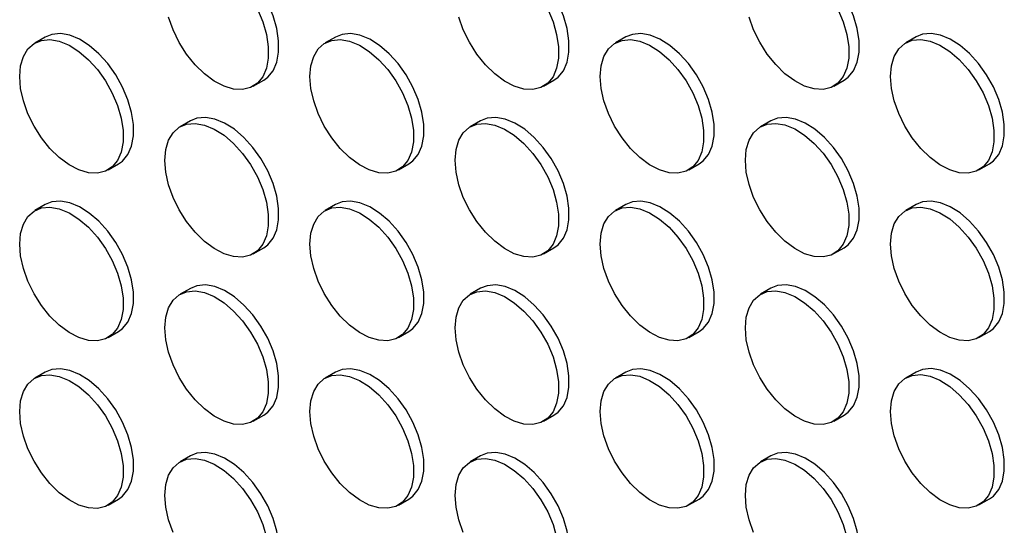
# Model space of a CAD drawing. Header units: millimetres. Extents: x 0 to 2235, y 0 to 1727.
# Tile 13 of 41: x 1792 to 1881, y 1281 to 1327. Entities that reach past the tile are written whole.
import ezdxf

# ---------------------------------------------------------------- set-up
doc = ezdxf.new("R2010")
doc.units = ezdxf.units.MM
doc.header["$LTSCALE"] = 8

msp = doc.modelspace()

# ---------------------------------------------------------------- linework, layer by layer
for p, q in [((1794.176, 1325.164), (1793.233, 1324.62)), ((1820.575, 1325.167), (1819.632, 1324.623)), ((1846.973, 1325.169), (1846.031, 1324.625)), ((1873.372, 1325.172), (1872.429, 1324.628)), ((1813.099, 1320.695), (1814.042, 1321.239)), ((1839.497, 1320.698), (1840.44, 1321.242)), ((1865.896, 1320.7), (1866.839, 1321.244)), ((1807.375, 1317.545), (1806.433, 1317)), ((1833.774, 1317.547), (1832.831, 1317.003)), ((1860.173, 1317.55), (1859.23, 1317.005)), ((1799.899, 1313.073), (1800.842, 1313.617)), ((1826.298, 1313.075), (1827.241, 1313.62)), ((1852.697, 1313.078), (1853.64, 1313.622)), ((1879.095, 1313.08), (1880.038, 1313.624)), ((1794.176, 1309.922), (1793.233, 1309.378)), ((1820.575, 1309.925), (1819.632, 1309.38)), ((1846.973, 1309.927), (1846.031, 1309.383)), ((1873.372, 1309.93), (1872.429, 1309.385)), ((1813.099, 1305.453), (1814.042, 1305.997)), ((1839.497, 1305.455), (1840.44, 1306)), ((1865.896, 1305.458), (1866.839, 1306.002)), ((1807.375, 1302.302), (1806.433, 1301.758)), ((1833.774, 1302.305), (1832.831, 1301.761)), ((1860.173, 1302.307), (1859.23, 1301.763)), ((1799.899, 1297.831), (1800.842, 1298.375)), ((1826.298, 1297.833), (1827.241, 1298.377)), ((1852.697, 1297.836), (1853.64, 1298.38)), ((1879.095, 1297.838), (1880.038, 1298.382)), ((1794.176, 1294.68), (1793.233, 1294.136)), ((1820.575, 1294.683), (1819.632, 1294.138)), ((1846.973, 1294.685), (1846.031, 1294.141)), ((1873.372, 1294.688), (1872.429, 1294.143)), ((1813.099, 1290.211), (1814.042, 1290.755)), ((1839.497, 1290.213), (1840.44, 1290.758)), ((1865.896, 1290.216), (1866.839, 1290.76)), ((1807.375, 1287.06), (1806.433, 1286.516)), ((1833.774, 1287.063), (1832.831, 1286.519)), ((1860.173, 1287.065), (1859.23, 1286.521)), ((1799.899, 1282.589), (1800.842, 1283.133)), ((1826.298, 1282.591), (1827.241, 1283.135)), ((1852.697, 1282.594), (1853.64, 1283.138)), ((1879.095, 1282.596), (1880.038, 1283.14))]:
    msp.add_line(p, q)
at = {"flags": 128}
for points in [[(1814.042, 1321.239), (1814.414, 1321.509), (1814.898, 1322.1), (1815.232, 1322.868), (1815.401, 1323.787), (1815.401, 1324.821), (1815.232, 1325.936), (1814.898, 1327.089), (1814.414, 1328.239), (1813.796, 1329.345), (1813.065, 1330.367), (1812.25, 1331.267), (1811.379, 1332.014), (1810.484, 1332.58), (1809.597, 1332.945), (1808.75, 1333.095), (1807.974, 1333.026), (1807.375, 1332.787)], [(1840.44, 1321.242), (1840.813, 1321.511), (1841.297, 1322.102), (1841.63, 1322.871), (1841.8, 1323.789), (1841.8, 1324.824), (1841.63, 1325.938), (1841.297, 1327.091), (1840.813, 1328.241), (1840.194, 1329.347), (1839.464, 1330.369), (1838.649, 1331.27), (1837.778, 1332.016), (1836.883, 1332.582), (1835.996, 1332.947), (1835.149, 1333.098), (1834.373, 1333.028), (1833.774, 1332.789)], [(1866.839, 1321.244), (1867.211, 1321.514), (1867.696, 1322.105), (1868.029, 1322.873), (1868.198, 1323.791), (1868.198, 1324.826), (1868.029, 1325.94), (1867.696, 1327.094), (1867.211, 1328.244), (1866.593, 1329.35), (1865.863, 1330.372), (1865.048, 1331.272), (1864.177, 1332.019), (1863.281, 1332.585), (1862.394, 1332.95), (1861.547, 1333.1), (1860.771, 1333.031), (1860.173, 1332.792)], [(1813.471, 1327.695), (1813.956, 1326.544), (1814.289, 1325.391), (1814.458, 1324.277), (1814.458, 1323.242), (1814.289, 1322.324), (1813.956, 1321.555), (1813.471, 1320.965), (1812.853, 1320.573), (1812.123, 1320.394), (1811.307, 1320.434), (1810.437, 1320.693), (1809.541, 1321.161), (1808.654, 1321.82), (1807.807, 1322.648), (1807.031, 1323.613), (1806.354, 1324.682), (1805.8, 1325.815), (1805.389, 1326.972)], [(1839.87, 1327.697), (1840.354, 1326.547), (1840.687, 1325.394), (1840.857, 1324.28), (1840.857, 1323.245), (1840.687, 1322.326), (1840.354, 1321.558), (1839.87, 1320.967), (1839.251, 1320.575), (1838.521, 1320.396), (1837.706, 1320.437), (1836.835, 1320.696), (1835.94, 1321.163), (1835.053, 1321.823), (1834.206, 1322.65), (1833.43, 1323.616), (1832.753, 1324.684), (1832.199, 1325.818), (1831.788, 1326.974)], [(1866.268, 1327.7), (1866.753, 1326.549), (1867.086, 1325.396), (1867.256, 1324.282), (1867.256, 1323.247), (1867.086, 1322.329), (1866.753, 1321.56), (1866.268, 1320.97), (1865.65, 1320.578), (1864.92, 1320.399), (1864.105, 1320.439), (1863.234, 1320.698), (1862.339, 1321.166), (1861.452, 1321.825), (1860.605, 1322.652), (1859.829, 1323.618), (1859.151, 1324.687), (1858.597, 1325.82), (1858.187, 1326.977)], [(1800.842, 1313.617), (1801.215, 1313.887), (1801.699, 1314.477), (1802.032, 1315.246), (1802.202, 1316.164), (1802.202, 1317.199), (1802.032, 1318.313), (1801.699, 1319.466), (1801.215, 1320.617), (1800.596, 1321.723), (1799.866, 1322.744), (1799.051, 1323.645), (1798.18, 1324.392), (1797.285, 1324.958), (1796.398, 1325.322), (1795.551, 1325.473), (1794.775, 1325.403), (1794.176, 1325.164)], [(1827.241, 1313.62), (1827.613, 1313.889), (1828.098, 1314.48), (1828.431, 1315.248), (1828.601, 1316.167), (1828.601, 1317.202), (1828.431, 1318.316), (1828.098, 1319.469), (1827.613, 1320.619), (1826.995, 1321.725), (1826.265, 1322.747), (1825.45, 1323.647), (1824.579, 1324.394), (1823.684, 1324.96), (1822.796, 1325.325), (1821.95, 1325.475), (1821.173, 1325.406), (1820.575, 1325.167)], [(1853.64, 1313.622), (1854.012, 1313.892), (1854.496, 1314.482), (1854.83, 1315.251), (1854.999, 1316.169), (1854.999, 1317.204), (1854.83, 1318.318), (1854.496, 1319.471), (1854.012, 1320.622), (1853.394, 1321.728), (1852.663, 1322.749), (1851.848, 1323.65), (1850.977, 1324.397), (1850.082, 1324.963), (1849.195, 1325.327), (1848.348, 1325.478), (1847.572, 1325.408), (1846.973, 1325.169)], [(1880.038, 1313.624), (1880.411, 1313.894), (1880.895, 1314.485), (1881.228, 1315.253), (1881.398, 1316.172), (1881.398, 1317.207), (1881.228, 1318.321), (1880.895, 1319.474), (1880.411, 1320.624), (1879.792, 1321.73), (1879.062, 1322.752), (1878.247, 1323.652), (1877.376, 1324.399), (1876.481, 1324.965), (1875.594, 1325.33), (1874.747, 1325.48), (1873.971, 1325.411), (1873.372, 1325.172)], [(1791.852, 1321.568), (1791.937, 1322.549), (1792.19, 1323.396), (1792.601, 1324.079), (1793.155, 1324.572), (1793.832, 1324.859), (1794.608, 1324.929), (1795.455, 1324.778), (1796.342, 1324.413), (1797.237, 1323.847), (1798.108, 1323.101), (1798.923, 1322.2), (1799.653, 1321.178), (1800.272, 1320.072), (1800.756, 1318.922), (1801.089, 1317.769), (1801.259, 1316.655), (1801.259, 1315.62), (1801.089, 1314.702), (1800.756, 1313.933), (1800.272, 1313.342), (1799.653, 1312.95), (1798.923, 1312.771), (1798.108, 1312.812), (1797.237, 1313.071), (1796.342, 1313.538), (1795.455, 1314.198), (1794.608, 1315.025), (1793.832, 1315.991), (1793.155, 1317.059), (1792.601, 1318.193), (1792.19, 1319.35), (1791.937, 1320.488), (1791.852, 1321.568)], [(1818.251, 1321.57), (1818.336, 1322.551), (1818.589, 1323.399), (1818.999, 1324.081), (1819.553, 1324.575), (1820.231, 1324.862), (1821.007, 1324.931), (1821.854, 1324.781), (1822.741, 1324.416), (1823.636, 1323.85), (1824.507, 1323.103), (1825.322, 1322.203), (1826.052, 1321.181), (1826.67, 1320.075), (1827.155, 1318.924), (1827.488, 1317.771), (1827.658, 1316.657), (1827.658, 1315.622), (1827.488, 1314.704), (1827.155, 1313.936), (1826.67, 1313.345), (1826.052, 1312.953), (1825.322, 1312.774), (1824.507, 1312.815), (1823.636, 1313.073), (1822.741, 1313.541), (1821.854, 1314.2), (1821.007, 1315.028), (1820.231, 1315.993), (1819.553, 1317.062), (1818.999, 1318.195), (1818.589, 1319.352), (1818.336, 1320.491), (1818.251, 1321.57)], [(1844.65, 1321.573), (1844.735, 1322.554), (1844.987, 1323.401), (1845.398, 1324.084), (1845.952, 1324.577), (1846.629, 1324.864), (1847.405, 1324.934), (1848.252, 1324.783), (1849.139, 1324.418), (1850.035, 1323.852), (1850.905, 1323.106), (1851.721, 1322.205), (1852.451, 1321.183), (1853.069, 1320.077), (1853.554, 1318.927), (1853.887, 1317.774), (1854.056, 1316.66), (1854.056, 1315.625), (1853.887, 1314.707), (1853.554, 1313.938), (1853.069, 1313.347), (1852.451, 1312.955), (1851.721, 1312.776), (1850.905, 1312.817), (1850.035, 1313.076), (1849.139, 1313.543), (1848.252, 1314.203), (1847.405, 1315.03), (1846.629, 1315.996), (1845.952, 1317.064), (1845.398, 1318.198), (1844.987, 1319.355), (1844.735, 1320.493), (1844.65, 1321.573)], [(1871.048, 1321.575), (1871.133, 1322.556), (1871.386, 1323.403), (1871.797, 1324.086), (1872.351, 1324.58), (1873.028, 1324.867), (1873.804, 1324.936), (1874.651, 1324.786), (1875.538, 1324.421), (1876.433, 1323.855), (1877.304, 1323.108), (1878.119, 1322.207), (1878.849, 1321.186), (1879.468, 1320.08), (1879.952, 1318.929), (1880.285, 1317.776), (1880.455, 1316.662), (1880.455, 1315.627), (1880.285, 1314.709), (1879.952, 1313.941), (1879.468, 1313.35), (1878.849, 1312.958), (1878.119, 1312.779), (1877.304, 1312.82), (1876.433, 1313.078), (1875.538, 1313.546), (1874.651, 1314.205), (1873.804, 1315.033), (1873.028, 1315.998), (1872.351, 1317.067), (1871.797, 1318.2), (1871.386, 1319.357), (1871.133, 1320.496), (1871.048, 1321.575)], [(1805.052, 1313.948), (1805.137, 1314.929), (1805.389, 1315.776), (1805.8, 1316.459), (1806.354, 1316.953), (1807.031, 1317.239), (1807.807, 1317.309), (1808.654, 1317.158), (1809.541, 1316.794), (1810.437, 1316.228), (1811.307, 1315.481), (1812.123, 1314.58), (1812.853, 1313.559), (1813.471, 1312.453), (1813.956, 1311.302), (1814.289, 1310.149), (1814.458, 1309.035), (1814.458, 1308), (1814.289, 1307.082), (1813.956, 1306.313), (1813.471, 1305.722), (1812.853, 1305.331), (1812.123, 1305.152), (1811.307, 1305.192), (1810.437, 1305.451), (1809.541, 1305.919), (1808.654, 1306.578), (1807.807, 1307.405), (1807.031, 1308.371), (1806.354, 1309.44), (1805.8, 1310.573), (1805.389, 1311.73), (1805.137, 1312.869), (1805.052, 1313.948)], [(1814.042, 1305.997), (1814.414, 1306.267), (1814.898, 1306.858), (1815.232, 1307.626), (1815.401, 1308.544), (1815.401, 1309.579), (1815.232, 1310.693), (1814.898, 1311.846), (1814.414, 1312.997), (1813.796, 1314.103), (1813.065, 1315.125), (1812.25, 1316.025), (1811.379, 1316.772), (1810.484, 1317.338), (1809.597, 1317.703), (1808.75, 1317.853), (1807.974, 1317.784), (1807.375, 1317.545)], [(1831.45, 1313.95), (1831.535, 1314.931), (1831.788, 1315.779), (1832.199, 1316.461), (1832.753, 1316.955), (1833.43, 1317.242), (1834.206, 1317.311), (1835.053, 1317.161), (1835.94, 1316.796), (1836.835, 1316.23), (1837.706, 1315.483), (1838.521, 1314.583), (1839.251, 1313.561), (1839.87, 1312.455), (1840.354, 1311.305), (1840.687, 1310.152), (1840.857, 1309.038), (1840.857, 1308.003), (1840.687, 1307.084), (1840.354, 1306.316), (1839.87, 1305.725), (1839.251, 1305.333), (1838.521, 1305.154), (1837.706, 1305.195), (1836.835, 1305.454), (1835.94, 1305.921), (1835.053, 1306.581), (1834.206, 1307.408), (1833.43, 1308.373), (1832.753, 1309.442), (1832.199, 1310.575), (1831.788, 1311.732), (1831.535, 1312.871), (1831.45, 1313.95)], [(1840.44, 1306), (1840.813, 1306.269), (1841.297, 1306.86), (1841.63, 1307.629), (1841.8, 1308.547), (1841.8, 1309.582), (1841.63, 1310.696), (1841.297, 1311.849), (1840.813, 1312.999), (1840.194, 1314.105), (1839.464, 1315.127), (1838.649, 1316.028), (1837.778, 1316.774), (1836.883, 1317.34), (1835.996, 1317.705), (1835.149, 1317.856), (1834.373, 1317.786), (1833.774, 1317.547)], [(1857.849, 1313.953), (1857.934, 1314.934), (1858.187, 1315.781), (1858.597, 1316.464), (1859.151, 1316.958), (1859.829, 1317.244), (1860.605, 1317.314), (1861.452, 1317.163), (1862.339, 1316.799), (1863.234, 1316.232), (1864.105, 1315.486), (1864.92, 1314.585), (1865.65, 1313.563), (1866.268, 1312.457), (1866.753, 1311.307), (1867.086, 1310.154), (1867.256, 1309.04), (1867.256, 1308.005), (1867.086, 1307.087), (1866.753, 1306.318), (1866.268, 1305.727), (1865.65, 1305.335), (1864.92, 1305.157), (1864.105, 1305.197), (1863.234, 1305.456), (1862.339, 1305.924), (1861.452, 1306.583), (1860.605, 1307.41), (1859.829, 1308.376), (1859.151, 1309.445), (1858.597, 1310.578), (1858.187, 1311.735), (1857.934, 1312.874), (1857.849, 1313.953)], [(1866.839, 1306.002), (1867.211, 1306.272), (1867.696, 1306.863), (1868.029, 1307.631), (1868.198, 1308.549), (1868.198, 1309.584), (1868.029, 1310.698), (1867.696, 1311.851), (1867.211, 1313.002), (1866.593, 1314.108), (1865.863, 1315.129), (1865.048, 1316.03), (1864.177, 1316.777), (1863.281, 1317.343), (1862.394, 1317.708), (1861.547, 1317.858), (1860.771, 1317.789), (1860.173, 1317.55)], [(1800.842, 1298.375), (1801.215, 1298.644), (1801.699, 1299.235), (1802.032, 1300.004), (1802.202, 1300.922), (1802.202, 1301.957), (1802.032, 1303.071), (1801.699, 1304.224), (1801.215, 1305.374), (1800.596, 1306.48), (1799.866, 1307.502), (1799.051, 1308.403), (1798.18, 1309.15), (1797.285, 1309.716), (1796.398, 1310.08), (1795.551, 1310.231), (1794.775, 1310.161), (1794.176, 1309.922)], [(1827.241, 1298.377), (1827.613, 1298.647), (1828.098, 1299.238), (1828.431, 1300.006), (1828.601, 1300.925), (1828.601, 1301.959), (1828.431, 1303.074), (1828.098, 1304.227), (1827.613, 1305.377), (1826.995, 1306.483), (1826.265, 1307.505), (1825.45, 1308.405), (1824.579, 1309.152), (1823.684, 1309.718), (1822.796, 1310.083), (1821.95, 1310.233), (1821.173, 1310.164), (1820.575, 1309.925)], [(1853.64, 1298.38), (1854.012, 1298.649), (1854.496, 1299.24), (1854.83, 1300.009), (1854.999, 1300.927), (1854.999, 1301.962), (1854.83, 1303.076), (1854.496, 1304.229), (1854.012, 1305.379), (1853.394, 1306.485), (1852.663, 1307.507), (1851.848, 1308.408), (1850.977, 1309.154), (1850.082, 1309.72), (1849.195, 1310.085), (1848.348, 1310.236), (1847.572, 1310.166), (1846.973, 1309.927)], [(1880.038, 1298.382), (1880.411, 1298.652), (1880.895, 1299.243), (1881.228, 1300.011), (1881.398, 1300.93), (1881.398, 1301.964), (1881.228, 1303.079), (1880.895, 1304.232), (1880.411, 1305.382), (1879.792, 1306.488), (1879.062, 1307.51), (1878.247, 1308.41), (1877.376, 1309.157), (1876.481, 1309.723), (1875.594, 1310.088), (1874.747, 1310.238), (1873.971, 1310.169), (1873.372, 1309.93)], [(1791.852, 1306.326), (1791.937, 1307.307), (1792.19, 1308.154), (1792.601, 1308.837), (1793.155, 1309.33), (1793.832, 1309.617), (1794.608, 1309.687), (1795.455, 1309.536), (1796.342, 1309.171), (1797.237, 1308.605), (1798.108, 1307.858), (1798.923, 1306.958), (1799.653, 1305.936), (1800.272, 1304.83), (1800.756, 1303.68), (1801.089, 1302.527), (1801.259, 1301.413), (1801.259, 1300.378), (1801.089, 1299.46), (1800.756, 1298.691), (1800.272, 1298.1), (1799.653, 1297.708), (1798.923, 1297.529), (1798.108, 1297.57), (1797.237, 1297.829), (1796.342, 1298.296), (1795.455, 1298.956), (1794.608, 1299.783), (1793.832, 1300.749), (1793.155, 1301.817), (1792.601, 1302.951), (1792.19, 1304.108), (1791.937, 1305.246), (1791.852, 1306.326)], [(1818.251, 1306.328), (1818.336, 1307.309), (1818.589, 1308.156), (1818.999, 1308.839), (1819.553, 1309.333), (1820.231, 1309.62), (1821.007, 1309.689), (1821.854, 1309.539), (1822.741, 1309.174), (1823.636, 1308.608), (1824.507, 1307.861), (1825.322, 1306.96), (1826.052, 1305.939), (1826.67, 1304.833), (1827.155, 1303.682), (1827.488, 1302.529), (1827.658, 1301.415), (1827.658, 1300.38), (1827.488, 1299.462), (1827.155, 1298.694), (1826.67, 1298.103), (1826.052, 1297.711), (1825.322, 1297.532), (1824.507, 1297.573), (1823.636, 1297.831), (1822.741, 1298.299), (1821.854, 1298.958), (1821.007, 1299.786), (1820.231, 1300.751), (1819.553, 1301.82), (1818.999, 1302.953), (1818.589, 1304.11), (1818.336, 1305.249), (1818.251, 1306.328)], [(1844.65, 1306.331), (1844.735, 1307.312), (1844.987, 1308.159), (1845.398, 1308.842), (1845.952, 1309.335), (1846.629, 1309.622), (1847.405, 1309.691), (1848.252, 1309.541), (1849.139, 1309.176), (1850.035, 1308.61), (1850.905, 1307.863), (1851.721, 1306.963), (1852.451, 1305.941), (1853.069, 1304.835), (1853.554, 1303.685), (1853.887, 1302.532), (1854.056, 1301.418), (1854.056, 1300.383), (1853.887, 1299.465), (1853.554, 1298.696), (1853.069, 1298.105), (1852.451, 1297.713), (1851.721, 1297.534), (1850.905, 1297.575), (1850.035, 1297.834), (1849.139, 1298.301), (1848.252, 1298.961), (1847.405, 1299.788), (1846.629, 1300.754), (1845.952, 1301.822), (1845.398, 1302.956), (1844.987, 1304.113), (1844.735, 1305.251), (1844.65, 1306.331)], [(1871.048, 1306.333), (1871.133, 1307.314), (1871.386, 1308.161), (1871.797, 1308.844), (1872.351, 1309.338), (1873.028, 1309.625), (1873.804, 1309.694), (1874.651, 1309.544), (1875.538, 1309.179), (1876.433, 1308.613), (1877.304, 1307.866), (1878.119, 1306.965), (1878.849, 1305.944), (1879.468, 1304.838), (1879.952, 1303.687), (1880.285, 1302.534), (1880.455, 1301.42), (1880.455, 1300.385), (1880.285, 1299.467), (1879.952, 1298.699), (1879.468, 1298.108), (1878.849, 1297.716), (1878.119, 1297.537), (1877.304, 1297.577), (1876.433, 1297.836), (1875.538, 1298.304), (1874.651, 1298.963), (1873.804, 1299.791), (1873.028, 1300.756), (1872.351, 1301.825), (1871.797, 1302.958), (1871.386, 1304.115), (1871.133, 1305.254), (1871.048, 1306.333)], [(1805.052, 1298.706), (1805.137, 1299.687), (1805.389, 1300.534), (1805.8, 1301.217), (1806.354, 1301.711), (1807.031, 1301.997), (1807.807, 1302.067), (1808.654, 1301.916), (1809.541, 1301.551), (1810.437, 1300.985), (1811.307, 1300.239), (1812.123, 1299.338), (1812.853, 1298.316), (1813.471, 1297.21), (1813.956, 1296.06), (1814.289, 1294.907), (1814.458, 1293.793), (1814.458, 1292.758), (1814.289, 1291.84), (1813.956, 1291.071), (1813.471, 1290.48), (1812.853, 1290.088), (1812.123, 1289.91), (1811.307, 1289.95), (1810.437, 1290.209), (1809.541, 1290.677), (1808.654, 1291.336), (1807.807, 1292.163), (1807.031, 1293.129), (1806.354, 1294.198), (1805.8, 1295.331), (1805.389, 1296.488), (1805.137, 1297.626), (1805.052, 1298.706)], [(1814.042, 1290.755), (1814.414, 1291.025), (1814.898, 1291.616), (1815.232, 1292.384), (1815.401, 1293.302), (1815.401, 1294.337), (1815.232, 1295.451), (1814.898, 1296.604), (1814.414, 1297.755), (1813.796, 1298.861), (1813.065, 1299.882), (1812.25, 1300.783), (1811.379, 1301.53), (1810.484, 1302.096), (1809.597, 1302.461), (1808.75, 1302.611), (1807.974, 1302.542), (1807.375, 1302.302)], [(1831.45, 1298.708), (1831.535, 1299.689), (1831.788, 1300.537), (1832.199, 1301.219), (1832.753, 1301.713), (1833.43, 1302), (1834.206, 1302.069), (1835.053, 1301.919), (1835.94, 1301.554), (1836.835, 1300.988), (1837.706, 1300.241), (1838.521, 1299.341), (1839.251, 1298.319), (1839.87, 1297.213), (1840.354, 1296.063), (1840.687, 1294.91), (1840.857, 1293.795), (1840.857, 1292.761), (1840.687, 1291.842), (1840.354, 1291.074), (1839.87, 1290.483), (1839.251, 1290.091), (1838.521, 1289.912), (1837.706, 1289.953), (1836.835, 1290.212), (1835.94, 1290.679), (1835.053, 1291.338), (1834.206, 1292.166), (1833.43, 1293.131), (1832.753, 1294.2), (1832.199, 1295.333), (1831.788, 1296.49), (1831.535, 1297.629), (1831.45, 1298.708)], [(1840.44, 1290.758), (1840.813, 1291.027), (1841.297, 1291.618), (1841.63, 1292.387), (1841.8, 1293.305), (1841.8, 1294.34), (1841.63, 1295.454), (1841.297, 1296.607), (1840.813, 1297.757), (1840.194, 1298.863), (1839.464, 1299.885), (1838.649, 1300.785), (1837.778, 1301.532), (1836.883, 1302.098), (1835.996, 1302.463), (1835.149, 1302.613), (1834.373, 1302.544), (1833.774, 1302.305)], [(1857.849, 1298.711), (1857.934, 1299.692), (1858.187, 1300.539), (1858.597, 1301.222), (1859.151, 1301.716), (1859.829, 1302.002), (1860.605, 1302.072), (1861.452, 1301.921), (1862.339, 1301.556), (1863.234, 1300.99), (1864.105, 1300.244), (1864.92, 1299.343), (1865.65, 1298.321), (1866.268, 1297.215), (1866.753, 1296.065), (1867.086, 1294.912), (1867.256, 1293.798), (1867.256, 1292.763), (1867.086, 1291.845), (1866.753, 1291.076), (1866.268, 1290.485), (1865.65, 1290.093), (1864.92, 1289.914), (1864.105, 1289.955), (1863.234, 1290.214), (1862.339, 1290.682), (1861.452, 1291.341), (1860.605, 1292.168), (1859.829, 1293.134), (1859.151, 1294.203), (1858.597, 1295.336), (1858.187, 1296.493), (1857.934, 1297.631), (1857.849, 1298.711)], [(1866.839, 1290.76), (1867.211, 1291.03), (1867.696, 1291.621), (1868.029, 1292.389), (1868.198, 1293.307), (1868.198, 1294.342), (1868.029, 1295.456), (1867.696, 1296.609), (1867.211, 1297.76), (1866.593, 1298.866), (1865.863, 1299.887), (1865.048, 1300.788), (1864.177, 1301.535), (1863.281, 1302.101), (1862.394, 1302.465), (1861.547, 1302.616), (1860.771, 1302.547), (1860.173, 1302.307)], [(1800.842, 1283.133), (1801.215, 1283.402), (1801.699, 1283.993), (1802.032, 1284.762), (1802.202, 1285.68), (1802.202, 1286.715), (1802.032, 1287.829), (1801.699, 1288.982), (1801.215, 1290.132), (1800.596, 1291.238), (1799.866, 1292.26), (1799.051, 1293.161), (1798.18, 1293.907), (1797.285, 1294.473), (1796.398, 1294.838), (1795.551, 1294.989), (1794.775, 1294.919), (1794.176, 1294.68)], [(1827.241, 1283.135), (1827.613, 1283.405), (1828.098, 1283.996), (1828.431, 1284.764), (1828.601, 1285.683), (1828.601, 1286.717), (1828.431, 1287.832), (1828.098, 1288.985), (1827.613, 1290.135), (1826.995, 1291.241), (1826.265, 1292.263), (1825.45, 1293.163), (1824.579, 1293.91), (1823.684, 1294.476), (1822.796, 1294.841), (1821.95, 1294.991), (1821.173, 1294.922), (1820.575, 1294.683)], [(1853.64, 1283.138), (1854.012, 1283.407), (1854.496, 1283.998), (1854.83, 1284.767), (1854.999, 1285.685), (1854.999, 1286.72), (1854.83, 1287.834), (1854.496, 1288.987), (1854.012, 1290.137), (1853.394, 1291.243), (1852.663, 1292.265), (1851.848, 1293.166), (1850.977, 1293.912), (1850.082, 1294.478), (1849.195, 1294.843), (1848.348, 1294.994), (1847.572, 1294.924), (1846.973, 1294.685)], [(1880.038, 1283.14), (1880.411, 1283.41), (1880.895, 1284.001), (1881.228, 1284.769), (1881.398, 1285.687), (1881.398, 1286.722), (1881.228, 1287.836), (1880.895, 1288.99), (1880.411, 1290.14), (1879.792, 1291.246), (1879.062, 1292.268), (1878.247, 1293.168), (1877.376, 1293.915), (1876.481, 1294.481), (1875.594, 1294.846), (1874.747, 1294.996), (1873.971, 1294.927), (1873.372, 1294.688)], [(1791.852, 1291.084), (1791.937, 1292.065), (1792.19, 1292.912), (1792.601, 1293.595), (1793.155, 1294.088), (1793.832, 1294.375), (1794.608, 1294.444), (1795.455, 1294.294), (1796.342, 1293.929), (1797.237, 1293.363), (1798.108, 1292.616), (1798.923, 1291.716), (1799.653, 1290.694), (1800.272, 1289.588), (1800.756, 1288.438), (1801.089, 1287.285), (1801.259, 1286.171), (1801.259, 1285.136), (1801.089, 1284.217), (1800.756, 1283.449), (1800.272, 1282.858), (1799.653, 1282.466), (1798.923, 1282.287), (1798.108, 1282.328), (1797.237, 1282.587), (1796.342, 1283.054), (1795.455, 1283.714), (1794.608, 1284.541), (1793.832, 1285.507), (1793.155, 1286.575), (1792.601, 1287.709), (1792.19, 1288.865), (1791.937, 1290.004), (1791.852, 1291.084)], [(1818.251, 1291.086), (1818.336, 1292.067), (1818.589, 1292.914), (1818.999, 1293.597), (1819.553, 1294.091), (1820.231, 1294.377), (1821.007, 1294.447), (1821.854, 1294.296), (1822.741, 1293.932), (1823.636, 1293.366), (1824.507, 1292.619), (1825.322, 1291.718), (1826.052, 1290.697), (1826.67, 1289.591), (1827.155, 1288.44), (1827.488, 1287.287), (1827.658, 1286.173), (1827.658, 1285.138), (1827.488, 1284.22), (1827.155, 1283.451), (1826.67, 1282.861), (1826.052, 1282.469), (1825.322, 1282.29), (1824.507, 1282.33), (1823.636, 1282.589), (1822.741, 1283.057), (1821.854, 1283.716), (1821.007, 1284.544), (1820.231, 1285.509), (1819.553, 1286.578), (1818.999, 1287.711), (1818.589, 1288.868), (1818.336, 1290.007), (1818.251, 1291.086)], [(1844.65, 1291.089), (1844.735, 1292.07), (1844.987, 1292.917), (1845.398, 1293.6), (1845.952, 1294.093), (1846.629, 1294.38), (1847.405, 1294.449), (1848.252, 1294.299), (1849.139, 1293.934), (1850.035, 1293.368), (1850.905, 1292.621), (1851.721, 1291.721), (1852.451, 1290.699), (1853.069, 1289.593), (1853.554, 1288.443), (1853.887, 1287.29), (1854.056, 1286.176), (1854.056, 1285.141), (1853.887, 1284.222), (1853.554, 1283.454), (1853.069, 1282.863), (1852.451, 1282.471), (1851.721, 1282.292), (1850.905, 1282.333), (1850.035, 1282.592), (1849.139, 1283.059), (1848.252, 1283.719), (1847.405, 1284.546), (1846.629, 1285.512), (1845.952, 1286.58), (1845.398, 1287.714), (1844.987, 1288.87), (1844.735, 1290.009), (1844.65, 1291.089)], [(1871.048, 1291.091), (1871.133, 1292.072), (1871.386, 1292.919), (1871.797, 1293.602), (1872.351, 1294.096), (1873.028, 1294.382), (1873.804, 1294.452), (1874.651, 1294.301), (1875.538, 1293.937), (1876.433, 1293.371), (1877.304, 1292.624), (1878.119, 1291.723), (1878.849, 1290.702), (1879.468, 1289.596), (1879.952, 1288.445), (1880.285, 1287.292), (1880.455, 1286.178), (1880.455, 1285.143), (1880.285, 1284.225), (1879.952, 1283.456), (1879.468, 1282.866), (1878.849, 1282.474), (1878.119, 1282.295), (1877.304, 1282.335), (1876.433, 1282.594), (1875.538, 1283.062), (1874.651, 1283.721), (1873.804, 1284.548), (1873.028, 1285.514), (1872.351, 1286.583), (1871.797, 1287.716), (1871.386, 1288.873), (1871.133, 1290.012), (1871.048, 1291.091)], [(1805.052, 1283.464), (1805.137, 1284.445), (1805.389, 1285.292), (1805.8, 1285.975), (1806.354, 1286.468), (1807.031, 1286.755), (1807.807, 1286.825), (1808.654, 1286.674), (1809.541, 1286.309), (1810.437, 1285.743), (1811.307, 1284.997), (1812.123, 1284.096), (1812.853, 1283.074), (1813.471, 1281.968), (1813.956, 1280.818), (1814.289, 1279.665)], [(1814.042, 1275.513), (1814.414, 1275.783), (1814.898, 1276.373), (1815.232, 1277.142), (1815.401, 1278.06), (1815.401, 1279.095), (1815.232, 1280.209), (1814.898, 1281.362), (1814.414, 1282.513), (1813.796, 1283.619), (1813.065, 1284.64), (1812.25, 1285.541), (1811.379, 1286.288), (1810.484, 1286.854), (1809.597, 1287.218), (1808.75, 1287.369), (1807.974, 1287.299), (1807.375, 1287.06)], [(1831.45, 1283.466), (1831.535, 1284.447), (1831.788, 1285.295), (1832.199, 1285.977), (1832.753, 1286.471), (1833.43, 1286.758), (1834.206, 1286.827), (1835.053, 1286.677), (1835.94, 1286.312), (1836.835, 1285.746), (1837.706, 1284.999), (1838.521, 1284.099), (1839.251, 1283.077), (1839.87, 1281.971), (1840.354, 1280.82), (1840.687, 1279.667)], [(1840.44, 1275.516), (1840.813, 1275.785), (1841.297, 1276.376), (1841.63, 1277.144), (1841.8, 1278.063), (1841.8, 1279.098), (1841.63, 1280.212), (1841.297, 1281.365), (1840.813, 1282.515), (1840.194, 1283.621), (1839.464, 1284.643), (1838.649, 1285.543), (1837.778, 1286.29), (1836.883, 1286.856), (1835.996, 1287.221), (1835.149, 1287.371), (1834.373, 1287.302), (1833.774, 1287.063)], [(1857.849, 1283.469), (1857.934, 1284.45), (1858.187, 1285.297), (1858.597, 1285.98), (1859.151, 1286.473), (1859.829, 1286.76), (1860.605, 1286.83), (1861.452, 1286.679), (1862.339, 1286.314), (1863.234, 1285.748), (1864.105, 1285.002), (1864.92, 1284.101), (1865.65, 1283.079), (1866.268, 1281.973), (1866.753, 1280.823), (1867.086, 1279.67)], [(1866.839, 1275.518), (1867.211, 1275.788), (1867.696, 1276.378), (1868.029, 1277.147), (1868.198, 1278.065), (1868.198, 1279.1), (1868.029, 1280.214), (1867.696, 1281.367), (1867.211, 1282.518), (1866.593, 1283.624), (1865.863, 1284.645), (1865.048, 1285.546), (1864.177, 1286.293), (1863.281, 1286.859), (1862.394, 1287.223), (1861.547, 1287.374), (1860.771, 1287.304), (1860.173, 1287.065)], [(1805.8, 1280.089), (1805.389, 1281.246), (1805.137, 1282.384), (1805.052, 1283.464)], [(1832.199, 1280.091), (1831.788, 1281.248), (1831.535, 1282.387), (1831.45, 1283.466)], [(1858.597, 1280.094), (1858.187, 1281.251), (1857.934, 1282.389), (1857.849, 1283.469)]]:
    msp.add_lwpolyline(points, dxfattribs=at)

doc.saveas('drawing.dxf')
